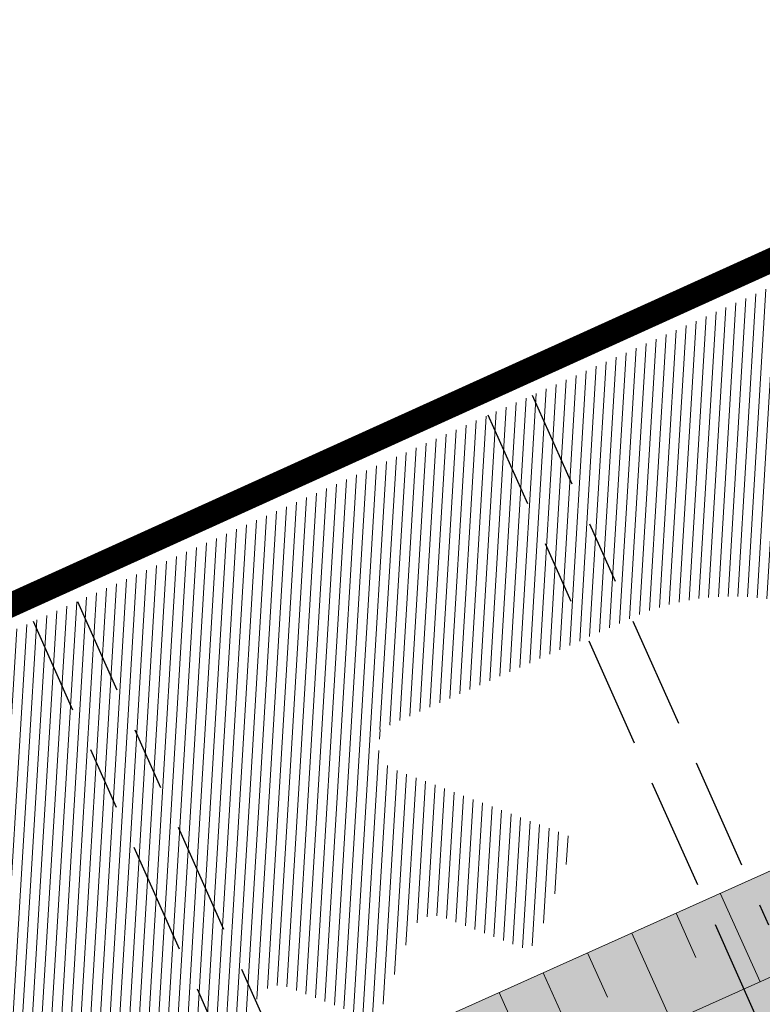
# Model space of a CAD drawing. Header units: metres. Extents: x 195696 to 514079, y 327475 to 328989.
# Tile 68 of 256: x 195955 to 195971, y 327662 to 327682. Entities that reach past the tile are written whole.
import ezdxf

# ---------------------------------------------------------------- set-up
doc = ezdxf.new("R2010")
doc.units = ezdxf.units.M
doc.linetypes.add('CENTER2', pattern=[1.125, 0.75, -0.125, 0.125, -0.125])
doc.linetypes.add('RI-GWA_AANSLUITLEIDING-SO', pattern=[23.000000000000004, 4, -1.8, 2.6, -1.8, 4.6, -1.8, 4.6, -1.8])
for name, color, linetype, lineweight in [('N-WE-GR-GRAS-A-250', 62, 'Continuous', 18), ('N-WE-GW-TALUD-G', 6, 'Continuous', 18), ('N-WE-GW-TALUDARCERING-S', 6, 'Continuous', 25), ('N-WE-GW-TALUDARCERING_KORT-G', 6, 'Continuous', 18), ('N-WE-GW-TALUDARCERING_LANG-G', 6, 'Continuous', 18), ('N-WE-KG-WERKGRENS-200-G', 14, 'CENTER2', 35), ('N-WE-RI-GWA_PERCEELAANSLUITLEIDING_PVC_125-G', 30, 'RI-GWA_AANSLUITLEIDING-SO', 25), ('N-WE-VH-GESLOTENVERHARDING-A-200', 252, 'Continuous', 18), ('N-WE-VH-HERSTRATEN-A-200', 252, 'Continuous', 18)]:
    doc.layers.add(name, color=color, linetype=linetype, lineweight=lineweight)

# ---------------------------------------------------------------- blocks, each defined once
blk = doc.blocks.new('*U160')
at = {"layer": 'N-WE-GW-TALUDARCERING_KORT-G'}
for p, q in [((195968.8105784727, 327663.4977444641), (195969.2198365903, 327662.585325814)), ((195966.9857411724, 327662.6792282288), (195967.3949992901, 327661.7668095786)), ((195965.1609038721, 327661.8607119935), (195965.5701619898, 327660.9482933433))]:
    blk.add_line(p, q, dxfattribs=at)
at = {"layer": 'N-WE-GW-TALUDARCERING_LANG-G'}
for p, q in [((195969.7229971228, 327663.9070025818), (195970.5415133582, 327662.0821652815)), ((195967.8981598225, 327663.0884863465), (195968.7166760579, 327661.2636490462)), ((195966.0733225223, 327662.2699701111), (195966.8918387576, 327660.4451328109))]:
    blk.add_line(p, q, dxfattribs=at)

msp = doc.modelspace()

# ---------------------------------------------------------------- hatches: boundary and pattern name
at = {"layer": 'N-WE-GR-GRAS-A-250', "lineweight": 0}
h = msp.add_hatch(dxfattribs=at)
h.set_pattern_fill('AGR-GRAS_02-SO', color=256, scale=0.05, pattern_type=2)
h.set_pattern_definition([(0, (0, 0), (0.5, 0.5), [0.125, -0.375]), (0, (0.275, 0.3), (0.5, 0.5), [0.125, -0.375]), (90, (0.05, 0.175), (-0.5, 0.5), [0.125, -0.375]), (90, (0.25, 0.35), (-0.5, 0.5), [0.125, -0.375]), (45, (0.1, 0.35), (0, 0.5000000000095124), [0.125, -0.582106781]), (135, (0.275, 0), (-0.5000000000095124, 0), [0.125, -0.582106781]), (26.56505119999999, (0.125, 0.15), (0.5000000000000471, 2.000322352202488e-10), [0.125, -0.9930339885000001]), (26.56505119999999, (0.35, 0.4), (0.5000000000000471, 2.000322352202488e-10), [0.125, -0.9930339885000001]), (63.43494882, (0.35, 0), (2.54993137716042e-11, 0.500000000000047), [0.125, -0.9930339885]), (63.43494882, (0.125, 0.225), (2.54993137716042e-11, 0.500000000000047), [0.125, -0.9930339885]), (63.43494882, (0.3, 0.1), (2.54993137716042e-11, 0.500000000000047), [0.125, -0.9930339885]), (116.5650512, (0, 0.275), (-2.000324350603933e-10, 0.500000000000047), [0.125, -0.9930339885]), (153.43494882, (0.1, 0.07500000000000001), (-0.500000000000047, 2.549949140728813e-11), [0.125, -0.9930339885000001])])
edge = h.paths.add_edge_path(flags=17)
edge.add_arc((195894.559118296, 327628.0008672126), 2.00000000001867, 141.4672806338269, 205.6254233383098)
edge.add_line((195892.7558368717, 327627.1358954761), (195893.6442734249, 327625.2836949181))
edge.add_line((195893.6442734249, 327625.2836949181), (195903.1995377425, 327629.2377206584))
edge.add_line((195903.1995377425, 327629.2377206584), (195901.9728150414, 327631.3262218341))
edge.add_line((195901.9728150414, 327631.3262218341), (195892.9946132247, 327629.2467901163))
edge = h.paths.add_edge_path()
edge.add_arc((195894.559118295, 327628.0008672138), 1.999999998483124, 114.1582394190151, 205.6254233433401)
edge.add_line((195892.7558368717, 327627.1358954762), (195893.6442734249, 327625.283694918))
edge.add_line((195893.6442734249, 327625.283694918), (195888.7015997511, 327623.1984623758))
edge.add_line((195888.7015997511, 327623.1984623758), (195889.2842258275, 327621.9323330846))
edge.add_line((195889.2842258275, 327621.9323330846), (195891.6600081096, 327616.7851886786))
edge.add_arc((195897.7335764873, 327603.552450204), 14.56000001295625, 109.5185303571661, 114.65419813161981, ccw=False)
edge.add_arc((195898.4012773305, 327603.225723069), 15.10000000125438, 98.33438612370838, 111.4926544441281, ccw=False)
edge.add_line((195896.2125317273, 327618.1662515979), (195896.9700282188, 327618.3502061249))
edge.add_arc((195895.0962950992, 327626.0659513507), 7.940000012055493, 283.6497829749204, 306.4932178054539)
edge.add_line((195899.8184324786, 327619.6827688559), (195901.0766474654, 327620.613568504))
edge.add_arc((196065.2309153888, 327394.0238279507), 279.802670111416, 123.9376761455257, 125.92167150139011, ccw=False)
edge.add_arc((196052.4705127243, 327415.9658439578), 254.4799999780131, 116.04817992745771, 124.3121944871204, ccw=False)
edge.add_arc((196065.230915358, 327394.0238282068), 279.8026698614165, 114.4387036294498, 116.42269830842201, ccw=False)
edge.add_line((195949.4710925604, 327648.7574095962), (195977.2456928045, 327661.0463759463))
edge.add_line((195977.2456928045, 327661.0463759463), (195976.1714002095, 327663.921825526))
edge.add_line((195976.1714002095, 327663.921825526), (195975.1513113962, 327666.3509349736))
edge.add_line((195975.1513113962, 327666.3509349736), (195928.3581608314, 327645.3531347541))
edge.add_line((195928.3581608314, 327645.3531347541), (195893.7406020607, 327629.8257045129))
at = {"layer": 'N-WE-VH-GESLOTENVERHARDING-A-200', "lineweight": 0}
h = msp.add_hatch(dxfattribs=at)
h.set_pattern_fill('AVH-GESLOTEN-SOD', color=256, scale=0.1, angle=28, pattern_type=2)
h.set_pattern_definition([(87.99999999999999, (0, 0), (-0.1998781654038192, 0.006979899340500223), []), (148, (0, 0), (-0.1059838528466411, -0.1696096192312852), [])])
edge = h.paths.add_edge_path()
edge.add_arc((196043.1978634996, 327406.4100113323), 243.7000000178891, 114.6377677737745, 117.7694669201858)
edge.add_arc((195952.9500934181, 327577.8014638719), 49.99999999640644, 117.769466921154, 133.471123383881)
edge.add_arc((195884.1512031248, 327650.3735845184), 50.00000000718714, 306.4912656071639, 313.4711229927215, ccw=False)
edge.add_line((195913.8862149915, 327610.1762080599), (195909.2428863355, 327617.4930319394))
edge.add_arc((196043.1953181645, 327406.4153922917), 249.9940478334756, 114.63775157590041, 122.39970749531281, ccw=False)
edge.add_line((195938.9778525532, 327633.6503891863), (196015.1880523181, 327668.6029268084))
edge.add_arc((195990.1752496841, 327723.1406174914), 60.00000000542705, 294.6377677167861, 307.6954955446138)
edge.add_line((196026.8631397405, 327675.6643210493), (196030.3420670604, 327668.7281570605))
edge.add_line((196030.3420670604, 327668.7281570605), (196027.0168718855, 327667.1070542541))
edge.add_line((196027.0168718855, 327667.1070542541), (196016.1131317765, 327662.0962125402))
edge.add_line((196016.1131317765, 327662.0962125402), (195941.6041967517, 327627.9239316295))
at = {"layer": 'N-WE-VH-HERSTRATEN-A-200', "lineweight": 0}
h = msp.add_hatch(dxfattribs=at)
h.set_pattern_fill('AVH-HERSTRATEN-SOD', color=256, scale=0.2, angle=26.57, pattern_type=2)
h.set_pattern_definition([(86.57000000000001, (195915.4831970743, 327624.8546070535), (-0.1996417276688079, 0.01196580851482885), [])])
edge = h.paths.add_edge_path()
edge.add_line((195975.5447569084, 327665.4196369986), (195979.9144058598, 327667.349492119))
edge.add_line((195979.9144058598, 327667.349492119), (195979.877, 327667.411))
edge.add_arc((195979.9212362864, 327667.8722738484), 0.4633901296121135, 204.9231770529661, 264.5220715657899, ccw=False)
edge.add_line((195979.501, 327667.677), (195976.296, 327674.723))
edge.add_line((195976.296, 327674.723), (195976.295, 327674.763))
edge.add_line((195976.295, 327674.763), (195975.4843143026, 327678.5424044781))
edge.add_line((195975.4843143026, 327678.5424044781), (195972.73, 327677.2939999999))
edge.add_line((195972.73, 327677.2939999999), (195926.405, 327656.297))
edge.add_line((195926.405, 327656.297), (195882.549, 327636.431))
edge.add_line((195882.549, 327636.431), (195884.689, 327631.956))
edge.add_line((195884.689, 327631.956), (195886.282, 327632.689))
edge.add_arc((195886.448, 327631.8359999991), 0.8690023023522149, 78.98747017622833, 101.01252982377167, ccw=False)
edge.add_line((195886.614, 327632.689), (195894.031, 327636.115))
edge.add_line((195894.031, 327636.115), (195894.05, 327636.124))
edge.add_line((195894.05, 327636.124), (195899.109, 327638.431))
edge.add_line((195899.109, 327638.431), (195910.294, 327643.542))
edge.add_line((195910.294, 327643.542), (195916.7165272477, 327646.435513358))
edge.add_arc((195917.1586417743, 327645.5148926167), 1.021277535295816, 91.04590013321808, 115.65195938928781, ccw=False)
edge.add_line((195917.14, 327646.536), (195927.892, 327651.503))
edge.add_line((195927.892, 327651.503), (195934.305, 327654.398))
edge.add_line((195934.305, 327654.398), (195934.416, 327654.448))
edge.add_line((195934.416, 327654.448), (195945.396, 327659.423))
edge.add_line((195945.396, 327659.423), (195951.838, 327662.336))
edge.add_arc((195952.2643381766, 327661.4622356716), 0.9722285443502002, 93.14492670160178, 116.00926088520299, ccw=False)
edge.add_line((195952.211, 327662.433), (195962.962, 327667.401))
edge.add_line((195962.962, 327667.401), (195968.097, 327669.671))
edge.add_arc((195969.9610096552, 327664.9667886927), 5.060052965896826, 46.282945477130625, 111.6155881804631, ccw=False)
edge.add_arc((195969.9542878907, 327664.6963484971), 5.263311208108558, 43.64465055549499, 48.265031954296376, ccw=False)
edge.add_arc((195970.1787225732, 327664.9496708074), 4.926145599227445, 33.08821904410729, 43.3141953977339, ccw=False)
edge.add_arc((195958.8602193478, 327657.5624091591), 18.44206666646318, 25.217092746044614, 33.11981405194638, ccw=False)
h = msp.add_hatch(dxfattribs=at)
h.set_pattern_fill('AVH-HERSTRATEN-SOD', color=256, scale=0.2, angle=26.56885433, pattern_type=2)
h.set_pattern_definition([(86.56885433, (195915.4831970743, 327624.8546070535), (-0.1996414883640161, 0.01196980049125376), [])])
edge = h.paths.add_edge_path()
edge.add_line((195952.211, 327662.433), (195962.962, 327667.401))
edge.add_arc((195963.1889349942, 327666.938645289), 0.5150450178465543, 116.142933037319, 246.3104727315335)
edge.add_line((195962.982, 327666.467), (195966.479, 327665.139))
edge.add_arc((195966.4272025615, 327664.8864717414), 0.257785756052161, -32.754288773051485, 78.40852784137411, ccw=False)
edge.add_line((195966.644, 327664.747), (195965.952, 327662.981))
edge.add_arc((195965.6956049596, 327663.0379080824), 0.2626346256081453, 236.06798526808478, 347.48580009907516, ccw=False)
edge.add_line((195965.549, 327662.82), (195964.027, 327663.404))
edge.add_arc((195963.8288639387, 327662.9290302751), 0.514639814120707, 67.35629196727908, 158.8163201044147)
edge.add_line((195963.349, 327663.115), (195962.737, 327661.539))
edge.add_arc((195962.4569469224, 327661.6606195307), 0.3053212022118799, 247.2752573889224, 336.52598831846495, ccw=False)
edge.add_line((195962.339, 327661.379), (195960.782, 327661.981))
edge.add_arc((195960.6268519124, 327661.4940097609), 0.5111070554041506, 72.32886901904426, 159.8590089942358)
edge.add_line((195960.147, 327661.67), (195959.573, 327660.06))
edge.add_arc((195959.2806560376, 327660.2203276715), 0.3334215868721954, 246.7425345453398, 331.2586957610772, ccw=False)
edge.add_line((195959.149, 327659.914), (195952.592, 327662.376))
edge.add_arc((195952.2558333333, 327661.4308333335), 1.003169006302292, 70.42109409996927, 92.56149925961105)

# ---------------------------------------------------------------- linework, layer by layer
at = {"layer": 'N-WE-GW-TALUD-G', "flags": 128}
for points in [[(195975.2043032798, 327660.6024305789), (195949.3011532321, 327649.1414937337, 0.05736065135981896), (195899.0237673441, 327619.6049775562, -0.4736240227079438), (195896.0168876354, 327620.3373007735), (195892.7558368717, 327627.1358954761, -0.421733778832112), (195893.7406020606, 327629.8257045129), (195973.1002768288, 327665.4218544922, -0.4241303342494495), (195975.7702024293, 327664.3535113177), (195976.2464777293, 327663.1878967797, -0.4058443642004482)], [(195973.5102127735, 327662.0398952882, 1.000000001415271), (195973.0033041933, 327663.18557205, 0.008579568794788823), (195972.9750591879, 327663.1737128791), (195901.9728150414, 327631.3262218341), (195903.1995377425, 327629.2377206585), (195896.9506223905, 327624.9797620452, 0.3706814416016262), (195896.6120778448, 327623.7208848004), (195897.2932982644, 327622.3006856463, 0.4721766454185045), (195898.7929526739, 327621.9316856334, -0.05617398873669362), (195948.4919183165, 327650.9704658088)]]:
    msp.add_lwpolyline(points, format="xyb", close=True, dxfattribs=at)
at = {"layer": 'N-WE-KG-WERKGRENS-200-G', "ltscale": 20, "const_width": 0.5, "flags": 128}
msp.add_lwpolyline([(195828.5449324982, 327534.879240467, 0.003022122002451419), (195829.93590122, 327535.771814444, 0.01445730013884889), (195849.9203571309, 327549.7795194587), (195856.8154032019, 327554.916298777, 0.003168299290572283), (195864.1639217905, 327560.5850023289, 0.004116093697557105), (195873.665133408, 327568.1354444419), (195875.2468758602, 327569.7402853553, -0.04590442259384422), (195893.6684553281, 327584.1758765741, -0.003920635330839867), (195895.415665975, 327585.2829132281), (195899.6903654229, 327587.1140162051), (195908.6549476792, 327591.1456296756), (195913.7783480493, 327593.5262803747), (195911.7519175, 327599.815644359, 0.01672595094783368), (195914.3030782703, 327602.3834741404, -0.05873833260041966), (195918.1914157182, 327605.6903519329, -0.0149636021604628), (195933.7835255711, 327615.4114837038, -0.02290013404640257), (195960.6453597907, 327629.6436936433), (195962.2695904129, 327626.1022357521), (195964.6556142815, 327627.196545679), (195963.0164419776, 327630.7705827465), (195985.3556549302, 327641.6865604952), (195986.2883373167, 327639.6407298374), (195991.3787427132, 327641.9896044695), (195991.2167854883, 327642.3405929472), (196016.8331699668, 327654.1033951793), (196043.3648561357, 327666.2187952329), (196062.7450758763, 327674.9827924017, -0.2249660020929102), (196073.449816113, 327674.7914675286, -0.1421209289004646), (196089.6624870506, 327659.9048043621), (196098.6602686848, 327645.085066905), (196102.7039221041, 327638.3856411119), (196105.2942913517, 327634.0936276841), (196104.5483598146, 327630.4830016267), (196106.5069983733, 327630.0783598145), (196106.8157439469, 327631.572819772), (196109.5556329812, 327627.0332549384), (196106.9175713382, 327623.6433724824), (196107.2726273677, 327621.2378997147), (196108.1724373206, 327618.762568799), (196115.3588616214, 327620.4646843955), (196117.1091711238, 327616.5289866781), (196119.7797565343, 327617.7166670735), (196121.91969184, 327613.0267845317, -0.00392140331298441), (196122.0892688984, 327612.647286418), (196123.750845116, 327608.8491332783), (196134.2791748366, 327613.0028017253), (196129.7162030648, 327622.9043765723), (196131.4787331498, 327623.7577356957), (196131.9220392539, 327622.8057424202), (196136.5309742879, 327625.0444784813), (196135.9782779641, 327626.2430509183, 0.0008442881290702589), (196135.4677727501, 327627.3242460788, 0.00200703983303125), (196134.3940288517, 327629.5648853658, 0.01591494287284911), (196124.8497653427, 327647.7894020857), (196123.6001729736, 327650.0628411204), (196120.6893621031, 327655.3570407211, -0.0299467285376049), (196119.8876454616, 327657.1722740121, -0.03392687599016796), (196119.2473421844, 327659.3243675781, -0.079656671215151), (196118.7071710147, 327669.5938870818, -0.05596398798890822), (196120.895766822, 327679.4810814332, -0.02465094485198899), (196122.3280872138, 327683.3089118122, -0.06398449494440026), (196127.6991712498, 327692.3564989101, -0.0612915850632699), (196136.293138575, 327701.4290951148, -0.002153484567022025), (196137.0448438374, 327702.0496886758), (196134.1238128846, 327705.3584450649), (196130.8403230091, 327710.2730661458), (196128.7795578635, 327714.2167266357), (196130.2824716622, 327714.9511575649), (196136.9835533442, 327718.6725045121), (196150.0915809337, 327725.9518544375), (196156.6698113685, 327729.6049777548, 0.02051814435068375), (196159.759876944, 327731.9555349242, 0.01138610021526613), (196162.7602591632, 327734.61370686), (196165.2195120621, 327736.8760195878), (196167.7078296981, 327739.1642312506), (196170.8379913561, 327742.0864486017), (196172.2114536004, 327743.3378795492), (196172.7900103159, 327745.3866384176), (196177.2139084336, 327749.0588039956), (196171.1339694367, 327757.446802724), (196170.3308734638, 327756.8646883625), (196166.3917223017, 327754.1642742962, -0.0100198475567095), (196156.8914572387, 327748.0422097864, -0.01471472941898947), (196147.7306214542, 327742.3407961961, -0.01528916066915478), (196132.0511333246, 327733.9555756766), (196122.9626991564, 327729.5143181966), (196100.9848614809, 327719.042824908), (196087.5797895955, 327712.7232624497), (196081.7786652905, 327709.9886752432, -0.2480229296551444), (196065.9737873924, 327710.7727387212, -0.0712461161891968), (196063.1016454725, 327712.8429666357), (196060.8679620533, 327714.9103437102), (196050.3103998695, 327724.2971762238), (196044.9293871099, 327729.4094879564), (196037.4614946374, 327736.5039462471), (196032.9629942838, 327731.7832916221), (196022.0346868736, 327741.8797633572), (196018.5616055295, 327737.8270700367), (196029.6593570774, 327728.3165073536), (196024.2891402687, 327722.6810873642), (196034.8576936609, 327713.3451998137), (196036.6471843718, 327711.7636285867), (196037.5375465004, 327710.9511731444), (196040.1934819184, 327706.0842392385), (196041.8161890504, 327702.9959890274), (196042.3214468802, 327700.6229266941), (196041.2663362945, 327695.3568707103), (196023.709869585, 327687.1903512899), (196023.4951042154, 327687.5758275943), (195979.9437075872, 327667.9113284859), (195976.7737302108, 327674.8803333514), (195975.8441556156, 327679.2544665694), (195926.1986886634, 327656.7524510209), (195882.7902105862, 327637.089170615), (195881.879234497, 327639.009765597), (195874.9585656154, 327635.9455117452), (195875.384539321, 327634.9207798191, -0.04918109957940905), (195875.5385754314, 327634.4258961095, -0.2318256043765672), (195874.9557544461, 327632.1454860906, -0.07746400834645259), (195874.3361499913, 327631.6101987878), (195873.9705564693, 327631.4274020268), (195873.5946628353, 327631.2433504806), (195871.5802376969, 327630.3158382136), (195870.8957485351, 327630.0005341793), (195869.0103416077, 327629.1436501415), (195872.6494445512, 327620.8904526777), (195873.4676874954, 327621.2196042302, -0.07566582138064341), (195875.1650564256, 327621.7493192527), (195875.3232605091, 327621.7713942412), (195875.4866921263, 327621.7896601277, -0.08613164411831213), (195877.2482289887, 327621.6983242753, -0.01963332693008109), (195877.6368416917, 327621.5943180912, -0.1395863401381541), (195880.0341996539, 327620.0301874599, -0.05548109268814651), (195880.685988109, 327619.0919567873), (195880.8395418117, 327618.7565879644), (195880.9070976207, 327618.608889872), (195878.4306356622, 327617.5280064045), (195879.5647862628, 327616.8923987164), (195882.3475669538, 327610.7493257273), (195879.8452018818, 327608.734657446, 0.1964746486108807), (195876.1627006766, 327602.0723668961, -0.1879515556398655), (195875.3311774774, 327600.5077894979), (195872.4633350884, 327598.0391846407, 0.01059940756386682), (195868.9136781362, 327594.85022724), (195868.0938996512, 327594.081733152, -0.02178076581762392), (195864.8276881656, 327591.2767985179), (195861.4742628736, 327588.6417396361), (195859.1297837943, 327585.548004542, -0.03149793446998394), (195856.5342211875, 327582.6121502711, -0.008822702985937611), (195850.2659221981, 327577.0803502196, -0.01452253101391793), (195839.5124260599, 327568.4463028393), (195839.2340966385, 327568.2322805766, -0.02049592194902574), (195820.3248775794, 327554.9465112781), (195818.0145626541, 327553.4715049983), (195816.984273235, 327552.8391840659), (195828.5449324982, 327534.879240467)], format="xyb", close=True, dxfattribs=at)
at = {"layer": 'N-WE-RI-GWA_PERCEELAANSLUITLEIDING_PVC_125-G', "ltscale": 0.5}
for points in [[(195965.8454386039, 327674.1745624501), (195970.7142322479, 327663.2556250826)], [(195964.9321223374, 327673.7673114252), (195970.4629059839, 327661.3637707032)], [(195956.467331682, 327669.925035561), (195961.3201279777, 327659.0419744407)], [(195955.5540154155, 327669.5177845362), (195961.0611007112, 327657.1673906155)]]:
    msp.add_lwpolyline(points, dxfattribs=at)

# ---------------------------------------------------------------- block references
at = {"layer": 'N-WE-GW-TALUDARCERING-S'}
msp.add_blockref('*U160', (0, 0), dxfattribs=at)

doc.saveas('drawing.dxf')
